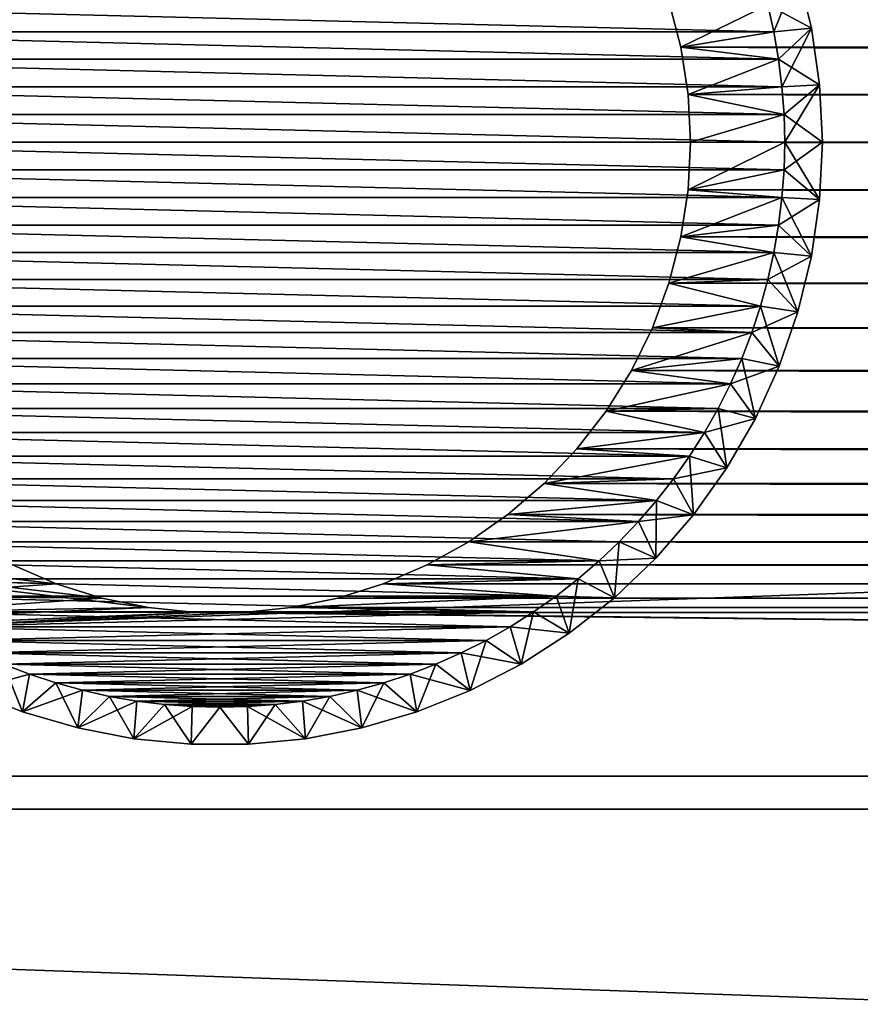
# Model space of a CAD drawing. Extents: x -320 to 320, y -695 to 695.
# Tile 17 of 169: x -170 to -148, y -479 to -453. Entities that reach past the tile are written whole.
import ezdxf

# ---------------------------------------------------------------- set-up
doc = ezdxf.new("R2010")
doc.units = 0
doc.header["$LTSCALE"] = 50.062222
for name, color, linetype in [('1', 7, 'CONTINUOUS'), ('105', 7, 'CONTINUOUS'), ('106', 7, 'CONTINUOUS'), ('107', 7, 'CONTINUOUS'), ('108', 7, 'CONTINUOUS'), ('113', 7, 'CONTINUOUS'), ('114', 7, 'CONTINUOUS'), ('129', 7, 'CONTINUOUS'), ('130', 7, 'CONTINUOUS'), ('131', 7, 'CONTINUOUS'), ('132', 7, 'CONTINUOUS'), ('2', 7, 'CONTINUOUS')]:
    doc.layers.add(name, color=color, linetype=linetype)

msp = doc.modelspace()

# ---------------------------------------------------------------- linework, layer by layer
at = {"layer": '1', "color": 7, "linetype": 'CONTINUOUS'}
for points in [[(153.073, -452.258), (152.756, -453.484), (-153.073, -452.258), (153.073, -452.258)], [(-153.073, -452.258), (152.756, -453.484), (-152.756, -453.484), (-153.073, -452.258)], [(-290.631, -473.702), (-293.162, -453.208), (-166.893, -468.356), (-290.631, -473.702)], [(-166.893, -468.356), (-293.162, -453.208), (-168.133, -468.101), (-166.893, -468.356)], [(-168.133, -468.101), (-293.162, -453.208), (-169.341, -467.722), (-168.133, -468.101)], [(-169.341, -467.722), (-293.162, -453.208), (-170.505, -467.223), (-169.341, -467.722)], [(152.756, -453.484), (152.564, -454.735), (-152.756, -453.484), (152.756, -453.484)], [(-152.756, -453.484), (152.564, -454.735), (-152.564, -454.735), (-152.756, -453.484)], [(152.564, -454.735), (152.5, -456), (-152.564, -454.735), (152.564, -454.735)], [(-152.564, -454.735), (152.5, -456), (-152.5, -456), (-152.564, -454.735)], [(-152.5, -456), (152.564, -457.265), (-152.564, -457.265), (-152.5, -456)], [(152.5, -456), (152.564, -457.265), (-152.5, -456), (152.5, -456)], [(-152.564, -457.265), (152.756, -458.516), (-152.756, -458.516), (-152.564, -457.265)], [(152.564, -457.265), (152.756, -458.516), (-152.564, -457.265), (152.564, -457.265)], [(-152.756, -458.516), (153.073, -459.742), (-153.073, -459.742), (-152.756, -458.516)], [(152.756, -458.516), (153.073, -459.742), (-152.756, -458.516), (152.756, -458.516)], [(-153.073, -459.742), (153.513, -460.929), (-153.513, -460.929), (-153.073, -459.742)], [(153.073, -459.742), (153.513, -460.929), (-153.073, -459.742), (153.073, -459.742)], [(-153.513, -460.929), (154.071, -462.066), (-154.071, -462.066), (-153.513, -460.929)], [(153.513, -460.929), (154.071, -462.066), (-153.513, -460.929), (153.513, -460.929)], [(-154.071, -462.066), (154.74, -463.141), (-154.74, -463.141), (-154.071, -462.066)], [(154.071, -462.066), (154.74, -463.141), (-154.071, -462.066), (154.071, -462.066)], [(-154.74, -463.141), (155.516, -464.142), (-155.515, -464.142), (-154.74, -463.141)], [(154.74, -463.141), (155.516, -464.142), (-154.74, -463.141), (154.74, -463.141)], [(-155.515, -464.142), (156.388, -465.06), (-156.388, -465.06), (-155.515, -464.142)], [(155.516, -464.142), (156.388, -465.06), (-155.515, -464.142), (155.516, -464.142)], [(-156.388, -465.06), (157.349, -465.885), (-157.349, -465.885), (-156.388, -465.06)], [(156.388, -465.06), (157.349, -465.885), (-156.388, -465.06), (156.388, -465.06)], [(-157.349, -465.885), (158.388, -466.608), (-158.388, -466.608), (-157.349, -465.885)], [(157.349, -465.885), (158.388, -466.608), (-157.349, -465.885), (157.349, -465.885)], [(-158.388, -466.608), (159.495, -467.223), (-159.495, -467.223), (-158.388, -466.608)], [(158.388, -466.608), (159.495, -467.223), (-158.388, -466.608), (158.388, -466.608)], [(-159.495, -467.223), (160.659, -467.722), (-160.659, -467.722), (-159.495, -467.223)], [(159.495, -467.223), (160.659, -467.722), (-159.495, -467.223), (159.495, -467.223)], [(-160.659, -467.722), (161.867, -468.101), (-161.867, -468.101), (-160.659, -467.722)], [(160.659, -467.722), (161.867, -468.101), (-160.659, -467.722), (160.659, -467.722)], [(-161.867, -468.101), (163.107, -468.356), (-163.107, -468.356), (-161.867, -468.101)], [(161.867, -468.101), (163.107, -468.356), (-161.867, -468.101), (161.867, -468.101)], [(-165.633, -468.484), (-290.631, -473.702), (-166.893, -468.356), (-165.633, -468.484)], [(290.631, -473.702), (-290.631, -473.702), (-165.633, -468.484), (290.631, -473.702)], [(-164.367, -468.484), (290.631, -473.702), (-165.633, -468.484), (-164.367, -468.484)], [(-163.107, -468.356), (164.367, -468.484), (-164.367, -468.484), (-163.107, -468.356)], [(164.367, -468.484), (290.631, -473.702), (-164.367, -468.484), (164.367, -468.484)], [(163.107, -468.356), (164.367, -468.484), (-163.107, -468.356), (163.107, -468.356)], [(-287.989, -494.182), (-290.631, -473.702), (287.989, -494.182), (-287.989, -494.182)], [(287.989, -494.182), (-290.631, -473.702), (290.631, -473.702), (287.989, -494.182)]]:
    msp.add_3dface(points, dxfattribs=at)
at = {"layer": '105', "color": 7, "linetype": 'CONTINUOUS'}
for points in [[(-153.073, -452.258), (-152.756, -453.484), (-153.073, -452.258, -9), (-153.073, -452.258)], [(-153.073, -452.258, -9), (-152.756, -453.484), (-152.756, -453.484, -9), (-153.073, -452.258, -9)], [(-152.756, -453.484), (-152.564, -454.735), (-152.756, -453.484, -9), (-152.756, -453.484)], [(-152.756, -453.484, -9), (-152.564, -454.735), (-152.564, -454.735, -9), (-152.756, -453.484, -9)], [(-152.564, -454.735), (-152.5, -456), (-152.564, -454.735, -9), (-152.564, -454.735)], [(-152.564, -454.735, -9), (-152.5, -456), (-152.5, -456, -9), (-152.564, -454.735, -9)]]:
    msp.add_3dface(points, dxfattribs=at)
at = {"layer": '106', "color": 7, "linetype": 'CONTINUOUS'}
for points in [[(-152.5, -456), (-152.564, -457.265), (-152.5, -456, -9), (-152.5, -456)], [(-152.5, -456, -9), (-152.564, -457.265), (-152.564, -457.265, -9), (-152.5, -456, -9)], [(-152.564, -457.265), (-152.756, -458.516), (-152.564, -457.265, -9), (-152.564, -457.265)], [(-152.564, -457.265, -9), (-152.756, -458.516), (-152.756, -458.516, -9), (-152.564, -457.265, -9)], [(-152.756, -458.516), (-153.073, -459.742), (-152.756, -458.516, -9), (-152.756, -458.516)], [(-152.756, -458.516, -9), (-153.073, -459.742), (-153.073, -459.742, -9), (-152.756, -458.516, -9)], [(-153.073, -459.742), (-153.513, -460.929), (-153.073, -459.742, -9), (-153.073, -459.742)], [(-153.073, -459.742, -9), (-153.513, -460.929), (-153.513, -460.929, -9), (-153.073, -459.742, -9)], [(-153.513, -460.929), (-154.071, -462.066), (-153.513, -460.929, -9), (-153.513, -460.929)], [(-153.513, -460.929, -9), (-154.071, -462.066), (-154.071, -462.066, -9), (-153.513, -460.929, -9)], [(-154.071, -462.066), (-154.74, -463.141), (-154.071, -462.066, -9), (-154.071, -462.066)], [(-154.071, -462.066, -9), (-154.74, -463.141), (-154.74, -463.141, -9), (-154.071, -462.066, -9)], [(-154.74, -463.141), (-155.515, -464.142), (-154.74, -463.141, -9), (-154.74, -463.141)], [(-154.74, -463.141, -9), (-155.515, -464.142), (-155.515, -464.142, -9), (-154.74, -463.141, -9)], [(-155.515, -464.142), (-156.388, -465.06), (-155.515, -464.142, -9), (-155.515, -464.142)], [(-155.515, -464.142, -9), (-156.388, -465.06), (-156.388, -465.06, -9), (-155.515, -464.142, -9)], [(-156.388, -465.06), (-157.349, -465.885), (-156.388, -465.06, -9), (-156.388, -465.06)], [(-156.388, -465.06, -9), (-157.349, -465.885), (-157.349, -465.885, -9), (-156.388, -465.06, -9)], [(-157.349, -465.885), (-158.388, -466.608), (-157.349, -465.885, -9), (-157.349, -465.885)], [(-157.349, -465.885, -9), (-158.388, -466.608), (-158.388, -466.608, -9), (-157.349, -465.885, -9)], [(-158.388, -466.608), (-159.495, -467.223), (-158.388, -466.608, -9), (-158.388, -466.608)], [(-158.388, -466.608, -9), (-159.495, -467.223), (-159.495, -467.223, -9), (-158.388, -466.608, -9)], [(-169.341, -467.722), (-170.505, -467.223), (-169.341, -467.722, -9), (-169.341, -467.722)], [(-169.341, -467.722, -9), (-170.505, -467.223), (-170.505, -467.223, -9), (-169.341, -467.722, -9)], [(-159.495, -467.223), (-160.659, -467.722), (-159.495, -467.223, -9), (-159.495, -467.223)], [(-159.495, -467.223, -9), (-160.659, -467.722), (-160.659, -467.722, -9), (-159.495, -467.223, -9)], [(-168.133, -468.101), (-169.341, -467.722), (-168.133, -468.101, -9), (-168.133, -468.101)], [(-168.133, -468.101, -9), (-169.341, -467.722), (-169.341, -467.722, -9), (-168.133, -468.101, -9)], [(-160.659, -467.722), (-161.867, -468.101), (-160.659, -467.722, -9), (-160.659, -467.722)], [(-160.659, -467.722, -9), (-161.867, -468.101), (-161.867, -468.101, -9), (-160.659, -467.722, -9)], [(-166.893, -468.356), (-168.133, -468.101), (-166.893, -468.356, -9), (-166.893, -468.356)], [(-166.893, -468.356, -9), (-168.133, -468.101), (-168.133, -468.101, -9), (-166.893, -468.356, -9)], [(-161.867, -468.101), (-163.107, -468.356), (-161.867, -468.101, -9), (-161.867, -468.101)], [(-161.867, -468.101, -9), (-163.107, -468.356), (-163.107, -468.356, -9), (-161.867, -468.101, -9)], [(-165.633, -468.484), (-166.893, -468.356), (-165.633, -468.484, -9), (-165.633, -468.484)], [(-165.633, -468.484, -9), (-166.893, -468.356), (-166.893, -468.356, -9), (-165.633, -468.484, -9)], [(-164.367, -468.484), (-165.633, -468.484), (-164.367, -468.484, -9), (-164.367, -468.484)], [(-164.367, -468.484, -9), (-165.633, -468.484), (-165.633, -468.484, -9), (-164.367, -468.484, -9)], [(-163.107, -468.356), (-164.367, -468.484), (-163.107, -468.356, -9), (-163.107, -468.356)], [(-163.107, -468.356, -9), (-164.367, -468.484), (-164.367, -468.484, -9), (-163.107, -468.356, -9)]]:
    msp.add_3dface(points, dxfattribs=at)
at = {"layer": '107', "color": 7, "linetype": 'CONTINUOUS'}
for points in [[(-153.073, -452.258, -9), (-152.756, -453.484, -9), (-150.45, -452.355, -9), (-153.073, -452.258, -9)], [(-150.45, -452.355, -9), (-152.756, -453.484, -9), (-150.288, -453.074, -9), (-150.45, -452.355, -9)], [(-150.288, -453.074, -9), (-152.756, -453.484, -9), (-150.162, -453.799, -9), (-150.288, -453.074, -9)], [(-152.756, -453.484, -9), (-152.564, -454.735, -9), (-150.162, -453.799, -9), (-152.756, -453.484, -9)], [(-150.162, -453.799, -9), (-152.564, -454.735, -9), (-150.072, -454.53, -9), (-150.162, -453.799, -9)], [(-150.072, -454.53, -9), (-152.564, -454.735, -9), (-150.018, -455.264, -9), (-150.072, -454.53, -9)], [(-152.564, -454.735, -9), (-152.5, -456, -9), (-150.018, -455.264, -9), (-152.564, -454.735, -9)], [(-150.018, -455.264, -9), (-152.5, -456, -9), (-150, -456, -9), (-150.018, -455.264, -9)], [(-152.5, -456, -9), (-152.564, -457.265, -9), (-150, -456, -9), (-152.5, -456, -9)], [(-150, -456, -9), (-152.564, -457.265, -9), (-150.018, -456.736, -9), (-150, -456, -9)], [(-150.018, -456.736, -9), (-152.564, -457.265, -9), (-150.072, -457.47, -9), (-150.018, -456.736, -9)], [(-152.564, -457.265, -9), (-152.756, -458.516, -9), (-150.072, -457.47, -9), (-152.564, -457.265, -9)], [(-150.072, -457.47, -9), (-152.756, -458.516, -9), (-150.162, -458.201, -9), (-150.072, -457.47, -9)], [(-150.162, -458.201, -9), (-152.756, -458.516, -9), (-150.288, -458.926, -9), (-150.162, -458.201, -9)], [(-152.756, -458.516, -9), (-153.073, -459.742, -9), (-150.288, -458.926, -9), (-152.756, -458.516, -9)], [(-150.288, -458.926, -9), (-153.073, -459.742, -9), (-150.45, -459.645, -9), (-150.288, -458.926, -9)], [(-150.45, -459.645, -9), (-153.073, -459.742, -9), (-150.646, -460.354, -9), (-150.45, -459.645, -9)], [(-153.073, -459.742, -9), (-153.513, -460.929, -9), (-150.646, -460.354, -9), (-153.073, -459.742, -9)], [(-150.646, -460.354, -9), (-153.513, -460.929, -9), (-150.877, -461.053, -9), (-150.646, -460.354, -9)], [(-153.513, -460.929, -9), (-154.071, -462.066, -9), (-150.877, -461.053, -9), (-153.513, -460.929, -9)], [(-150.877, -461.053, -9), (-154.071, -462.066, -9), (-151.142, -461.74, -9), (-150.877, -461.053, -9)], [(-151.142, -461.74, -9), (-154.071, -462.066, -9), (-151.44, -462.413, -9), (-151.142, -461.74, -9)], [(-154.071, -462.066, -9), (-154.74, -463.141, -9), (-151.44, -462.413, -9), (-154.071, -462.066, -9)], [(-151.44, -462.413, -9), (-154.74, -463.141, -9), (-151.771, -463.071, -9), (-151.44, -462.413, -9)], [(-151.771, -463.071, -9), (-154.74, -463.141, -9), (-152.134, -463.712, -9), (-151.771, -463.071, -9)], [(-154.74, -463.141, -9), (-155.515, -464.142, -9), (-152.134, -463.712, -9), (-154.74, -463.141, -9)], [(-152.134, -463.712, -9), (-155.515, -464.142, -9), (-152.528, -464.334, -9), (-152.134, -463.712, -9)], [(-155.515, -464.142, -9), (-156.388, -465.06, -9), (-152.528, -464.334, -9), (-155.515, -464.142, -9)], [(-152.528, -464.334, -9), (-156.388, -465.06, -9), (-152.952, -464.935, -9), (-152.528, -464.334, -9)], [(-156.388, -465.06, -9), (-157.349, -465.885, -9), (-153.405, -465.516, -9), (-156.388, -465.06, -9)], [(-152.952, -464.935, -9), (-156.388, -465.06, -9), (-153.405, -465.516, -9), (-152.952, -464.935, -9)], [(-153.405, -465.516, -9), (-157.349, -465.885, -9), (-153.886, -466.073, -9), (-153.405, -465.516, -9)], [(-157.349, -465.885, -9), (-158.388, -466.608, -9), (-153.886, -466.073, -9), (-157.349, -465.885, -9)], [(-153.886, -466.073, -9), (-158.388, -466.608, -9), (-154.393, -466.607, -9), (-153.886, -466.073, -9)], [(-158.388, -466.608, -9), (-159.495, -467.223, -9), (-154.927, -467.114, -9), (-158.388, -466.608, -9)], [(-154.393, -466.607, -9), (-158.388, -466.608, -9), (-154.927, -467.114, -9), (-154.393, -466.607, -9)], [(-169.341, -467.722, -9), (-170.505, -467.223, -9), (-174.516, -467.595, -9), (-169.341, -467.722, -9)], [(-159.495, -467.223, -9), (-160.659, -467.722, -9), (-155.484, -467.595, -9), (-159.495, -467.223, -9)], [(-154.927, -467.114, -9), (-159.495, -467.223, -9), (-155.484, -467.595, -9), (-154.927, -467.114, -9)], [(-173.935, -468.048, -9), (-169.341, -467.722, -9), (-174.516, -467.595, -9), (-173.935, -468.048, -9)], [(-168.133, -468.101, -9), (-169.341, -467.722, -9), (-173.935, -468.048, -9), (-168.133, -468.101, -9)], [(-160.659, -467.722, -9), (-161.867, -468.101, -9), (-156.065, -468.048, -9), (-160.659, -467.722, -9)], [(-155.484, -467.595, -9), (-160.659, -467.722, -9), (-156.065, -468.048, -9), (-155.484, -467.595, -9)], [(-173.334, -468.472, -9), (-168.133, -468.101, -9), (-173.935, -468.048, -9), (-173.334, -468.472, -9)], [(-161.867, -468.101, -9), (-163.107, -468.356, -9), (-156.065, -468.048, -9), (-161.867, -468.101, -9)], [(-156.065, -468.048, -9), (-163.107, -468.356, -9), (-156.666, -468.472, -9), (-156.065, -468.048, -9)], [(-166.893, -468.356, -9), (-168.133, -468.101, -9), (-173.334, -468.472, -9), (-166.893, -468.356, -9)], [(-165.633, -468.484, -9), (-166.893, -468.356, -9), (-173.334, -468.472, -9), (-165.633, -468.484, -9)], [(-172.712, -468.866, -9), (-165.633, -468.484, -9), (-173.334, -468.472, -9), (-172.712, -468.866, -9)], [(-156.666, -468.472, -9), (-164.367, -468.484, -9), (-172.712, -468.866, -9), (-156.666, -468.472, -9)], [(-157.288, -468.866, -9), (-156.666, -468.472, -9), (-172.712, -468.866, -9), (-157.288, -468.866, -9)], [(-164.367, -468.484, -9), (-165.633, -468.484, -9), (-172.712, -468.866, -9), (-164.367, -468.484, -9)], [(-163.107, -468.356, -9), (-164.367, -468.484, -9), (-156.666, -468.472, -9), (-163.107, -468.356, -9)], [(-172.071, -469.229, -9), (-157.288, -468.866, -9), (-172.712, -468.866, -9), (-172.071, -469.229, -9)], [(-157.929, -469.229, -9), (-157.288, -468.866, -9), (-172.071, -469.229, -9), (-157.929, -469.229, -9)], [(-171.413, -469.56, -9), (-157.929, -469.229, -9), (-172.071, -469.229, -9), (-171.413, -469.56, -9)], [(-158.587, -469.56, -9), (-157.929, -469.229, -9), (-171.413, -469.56, -9), (-158.587, -469.56, -9)], [(-170.74, -469.858, -9), (-158.587, -469.56, -9), (-171.413, -469.56, -9), (-170.74, -469.858, -9)], [(-159.26, -469.858, -9), (-158.587, -469.56, -9), (-170.74, -469.858, -9), (-159.26, -469.858, -9)], [(-170.053, -470.123, -9), (-159.26, -469.858, -9), (-170.74, -469.858, -9), (-170.053, -470.123, -9)], [(-159.947, -470.123, -9), (-159.26, -469.858, -9), (-170.053, -470.123, -9), (-159.947, -470.123, -9)], [(-169.354, -470.354, -9), (-159.947, -470.123, -9), (-170.053, -470.123, -9), (-169.354, -470.354, -9)], [(-160.646, -470.354, -9), (-159.947, -470.123, -9), (-169.354, -470.354, -9), (-160.646, -470.354, -9)], [(-168.645, -470.55, -9), (-160.646, -470.354, -9), (-169.354, -470.354, -9), (-168.645, -470.55, -9)], [(-161.355, -470.55, -9), (-160.646, -470.354, -9), (-168.645, -470.55, -9), (-161.355, -470.55, -9)], [(-167.926, -470.712, -9), (-161.355, -470.55, -9), (-168.645, -470.55, -9), (-167.926, -470.712, -9)], [(-162.074, -470.712, -9), (-161.355, -470.55, -9), (-167.926, -470.712, -9), (-162.074, -470.712, -9)], [(-167.201, -470.838, -9), (-162.074, -470.712, -9), (-167.926, -470.712, -9), (-167.201, -470.838, -9)], [(-162.799, -470.838, -9), (-162.074, -470.712, -9), (-167.201, -470.838, -9), (-162.799, -470.838, -9)], [(-166.47, -470.928, -9), (-162.799, -470.838, -9), (-167.201, -470.838, -9), (-166.47, -470.928, -9)], [(-163.53, -470.928, -9), (-162.799, -470.838, -9), (-166.47, -470.928, -9), (-163.53, -470.928, -9)], [(-165.736, -470.982, -9), (-163.53, -470.928, -9), (-166.47, -470.928, -9), (-165.736, -470.982, -9)], [(-164.264, -470.982, -9), (-163.53, -470.928, -9), (-165.736, -470.982, -9), (-164.264, -470.982, -9)], [(-165, -471, -9), (-164.264, -470.982, -9), (-165.736, -470.982, -9), (-165, -471, -9)]]:
    msp.add_3dface(points, dxfattribs=at)
at = {"layer": '108', "color": 7, "linetype": 'CONTINUOUS'}
for points in [[(-179.55, -452.355, -59), (-150.288, -453.074, -59), (-179.712, -453.074, -59), (-179.55, -452.355, -59)], [(-150.45, -452.355, -59), (-150.288, -453.074, -59), (-179.55, -452.355, -59), (-150.45, -452.355, -59)], [(-179.712, -453.074, -59), (-150.162, -453.799, -59), (-179.838, -453.799, -59), (-179.712, -453.074, -59)], [(-150.288, -453.074, -59), (-150.162, -453.799, -59), (-179.712, -453.074, -59), (-150.288, -453.074, -59)], [(-179.838, -453.799, -59), (-150.072, -454.53, -59), (-179.928, -454.53, -59), (-179.838, -453.799, -59)], [(-150.162, -453.799, -59), (-150.072, -454.53, -59), (-179.838, -453.799, -59), (-150.162, -453.799, -59)], [(-179.928, -454.53, -59), (-150.018, -455.264, -59), (-179.982, -455.264, -59), (-179.928, -454.53, -59)], [(-150.072, -454.53, -59), (-150.018, -455.264, -59), (-179.928, -454.53, -59), (-150.072, -454.53, -59)], [(-179.982, -455.264, -59), (-150, -456, -59), (-180, -456, -59), (-179.982, -455.264, -59)], [(-150.018, -455.264, -59), (-150, -456, -59), (-179.982, -455.264, -59), (-150.018, -455.264, -59)], [(-180, -456, -59), (-150, -456, -59), (-150.018, -456.736, -59), (-180, -456, -59)], [(-179.982, -456.736, -59), (-180, -456, -59), (-150.018, -456.736, -59), (-179.982, -456.736, -59)], [(-179.928, -457.47, -59), (-179.982, -456.736, -59), (-150.072, -457.47, -59), (-179.928, -457.47, -59)], [(-150.072, -457.47, -59), (-179.982, -456.736, -59), (-150.018, -456.736, -59), (-150.072, -457.47, -59)], [(-179.838, -458.201, -59), (-179.928, -457.47, -59), (-150.162, -458.201, -59), (-179.838, -458.201, -59)], [(-150.162, -458.201, -59), (-179.928, -457.47, -59), (-150.072, -457.47, -59), (-150.162, -458.201, -59)], [(-179.712, -458.926, -59), (-179.838, -458.201, -59), (-150.288, -458.926, -59), (-179.712, -458.926, -59)], [(-150.288, -458.926, -59), (-179.838, -458.201, -59), (-150.162, -458.201, -59), (-150.288, -458.926, -59)], [(-179.55, -459.645, -59), (-179.712, -458.926, -59), (-150.45, -459.645, -59), (-179.55, -459.645, -59)], [(-150.45, -459.645, -59), (-179.712, -458.926, -59), (-150.288, -458.926, -59), (-150.45, -459.645, -59)], [(-179.354, -460.354, -59), (-179.55, -459.645, -59), (-150.646, -460.354, -59), (-179.354, -460.354, -59)], [(-150.646, -460.354, -59), (-179.55, -459.645, -59), (-150.45, -459.645, -59), (-150.646, -460.354, -59)], [(-179.123, -461.053, -59), (-179.354, -460.354, -59), (-150.877, -461.053, -59), (-179.123, -461.053, -59)], [(-150.877, -461.053, -59), (-179.354, -460.354, -59), (-150.646, -460.354, -59), (-150.877, -461.053, -59)], [(-178.858, -461.74, -59), (-179.123, -461.053, -59), (-151.142, -461.74, -59), (-178.858, -461.74, -59)], [(-151.142, -461.74, -59), (-179.123, -461.053, -59), (-150.877, -461.053, -59), (-151.142, -461.74, -59)], [(-178.56, -462.413, -59), (-178.858, -461.74, -59), (-151.44, -462.413, -59), (-178.56, -462.413, -59)], [(-151.44, -462.413, -59), (-178.858, -461.74, -59), (-151.142, -461.74, -59), (-151.44, -462.413, -59)], [(-178.229, -463.071, -59), (-178.56, -462.413, -59), (-151.771, -463.071, -59), (-178.229, -463.071, -59)], [(-151.771, -463.071, -59), (-178.56, -462.413, -59), (-151.44, -462.413, -59), (-151.771, -463.071, -59)], [(-177.866, -463.712, -59), (-178.229, -463.071, -59), (-152.134, -463.712, -59), (-177.866, -463.712, -59)], [(-152.134, -463.712, -59), (-178.229, -463.071, -59), (-151.771, -463.071, -59), (-152.134, -463.712, -59)], [(-177.472, -464.334, -59), (-177.866, -463.712, -59), (-152.528, -464.334, -59), (-177.472, -464.334, -59)], [(-152.528, -464.334, -59), (-177.866, -463.712, -59), (-152.134, -463.712, -59), (-152.528, -464.334, -59)], [(-177.048, -464.935, -59), (-177.472, -464.334, -59), (-152.952, -464.935, -59), (-177.048, -464.935, -59)], [(-152.952, -464.935, -59), (-177.472, -464.334, -59), (-152.528, -464.334, -59), (-152.952, -464.935, -59)], [(-176.595, -465.516, -59), (-177.048, -464.935, -59), (-153.405, -465.516, -59), (-176.595, -465.516, -59)], [(-153.405, -465.516, -59), (-177.048, -464.935, -59), (-152.952, -464.935, -59), (-153.405, -465.516, -59)], [(-176.114, -466.073, -59), (-176.595, -465.516, -59), (-153.886, -466.073, -59), (-176.114, -466.073, -59)], [(-153.886, -466.073, -59), (-176.595, -465.516, -59), (-153.405, -465.516, -59), (-153.886, -466.073, -59)], [(-175.607, -466.607, -59), (-176.114, -466.073, -59), (-154.393, -466.607, -59), (-175.607, -466.607, -59)], [(-154.393, -466.607, -59), (-176.114, -466.073, -59), (-153.886, -466.073, -59), (-154.393, -466.607, -59)], [(-175.073, -467.114, -59), (-175.607, -466.607, -59), (-154.927, -467.114, -59), (-175.073, -467.114, -59)], [(-154.927, -467.114, -59), (-175.607, -466.607, -59), (-154.393, -466.607, -59), (-154.927, -467.114, -59)], [(-174.516, -467.595, -59), (-175.073, -467.114, -59), (-155.484, -467.595, -59), (-174.516, -467.595, -59)], [(-155.484, -467.595, -59), (-175.073, -467.114, -59), (-154.927, -467.114, -59), (-155.484, -467.595, -59)], [(-173.935, -468.048, -59), (-174.516, -467.595, -59), (-156.065, -468.048, -59), (-173.935, -468.048, -59)], [(-156.065, -468.048, -59), (-174.516, -467.595, -59), (-155.484, -467.595, -59), (-156.065, -468.048, -59)], [(-173.334, -468.472, -59), (-173.935, -468.048, -59), (-156.666, -468.472, -59), (-173.334, -468.472, -59)], [(-156.666, -468.472, -59), (-173.935, -468.048, -59), (-156.065, -468.048, -59), (-156.666, -468.472, -59)], [(-172.712, -468.866, -59), (-173.334, -468.472, -59), (-157.288, -468.866, -59), (-172.712, -468.866, -59)], [(-157.288, -468.866, -59), (-173.334, -468.472, -59), (-156.666, -468.472, -59), (-157.288, -468.866, -59)], [(-172.071, -469.229, -59), (-172.712, -468.866, -59), (-157.929, -469.229, -59), (-172.071, -469.229, -59)], [(-157.929, -469.229, -59), (-172.712, -468.866, -59), (-157.288, -468.866, -59), (-157.929, -469.229, -59)], [(-171.413, -469.56, -59), (-172.071, -469.229, -59), (-158.587, -469.56, -59), (-171.413, -469.56, -59)], [(-158.587, -469.56, -59), (-172.071, -469.229, -59), (-157.929, -469.229, -59), (-158.587, -469.56, -59)], [(-170.74, -469.858, -59), (-171.413, -469.56, -59), (-159.26, -469.858, -59), (-170.74, -469.858, -59)], [(-159.26, -469.858, -59), (-171.413, -469.56, -59), (-158.587, -469.56, -59), (-159.26, -469.858, -59)], [(-170.053, -470.123, -59), (-170.74, -469.858, -59), (-159.947, -470.123, -59), (-170.053, -470.123, -59)], [(-159.947, -470.123, -59), (-170.74, -469.858, -59), (-159.26, -469.858, -59), (-159.947, -470.123, -59)], [(-169.354, -470.354, -59), (-170.053, -470.123, -59), (-160.646, -470.354, -59), (-169.354, -470.354, -59)], [(-160.646, -470.354, -59), (-170.053, -470.123, -59), (-159.947, -470.123, -59), (-160.646, -470.354, -59)], [(-168.645, -470.55, -59), (-169.354, -470.354, -59), (-161.355, -470.55, -59), (-168.645, -470.55, -59)], [(-161.355, -470.55, -59), (-169.354, -470.354, -59), (-160.646, -470.354, -59), (-161.355, -470.55, -59)], [(-167.926, -470.712, -59), (-168.645, -470.55, -59), (-162.074, -470.712, -59), (-167.926, -470.712, -59)], [(-162.074, -470.712, -59), (-168.645, -470.55, -59), (-161.355, -470.55, -59), (-162.074, -470.712, -59)], [(-167.201, -470.838, -59), (-167.926, -470.712, -59), (-162.799, -470.838, -59), (-167.201, -470.838, -59)], [(-162.799, -470.838, -59), (-167.926, -470.712, -59), (-162.074, -470.712, -59), (-162.799, -470.838, -59)], [(-166.47, -470.928, -59), (-167.201, -470.838, -59), (-163.53, -470.928, -59), (-166.47, -470.928, -59)], [(-163.53, -470.928, -59), (-167.201, -470.838, -59), (-162.799, -470.838, -59), (-163.53, -470.928, -59)], [(-165.736, -470.982, -59), (-166.47, -470.928, -59), (-164.264, -470.982, -59), (-165.736, -470.982, -59)], [(-164.264, -470.982, -59), (-166.47, -470.928, -59), (-163.53, -470.928, -59), (-164.264, -470.982, -59)], [(-165, -471, -59), (-165.736, -470.982, -59), (-164.264, -470.982, -59), (-165, -471, -59)]]:
    msp.add_3dface(points, dxfattribs=at)
at = {"layer": '113', "color": 7, "linetype": 'CONTINUOUS'}
for points in [[(-149.648, -451.492, -10), (-149.289, -452.972, -10), (-149.648, -451.492, -58), (-149.648, -451.492, -10)], [(-149.648, -451.492, -58), (-149.289, -452.972, -10), (-149.289, -452.972, -58), (-149.648, -451.492, -58)], [(-149.289, -452.972, -10), (-149.072, -454.479, -10), (-149.289, -452.972, -58), (-149.289, -452.972, -10)], [(-149.289, -452.972, -58), (-149.072, -454.479, -10), (-149.072, -454.479, -58), (-149.289, -452.972, -58)], [(-149.072, -454.479, -10), (-149, -456, -10), (-149.072, -454.479, -58), (-149.072, -454.479, -10)], [(-149.072, -454.479, -58), (-149, -456, -10), (-149, -456, -58), (-149.072, -454.479, -58)]]:
    msp.add_3dface(points, dxfattribs=at)
at = {"layer": '114', "color": 7, "linetype": 'CONTINUOUS'}
for points in [[(-149, -456, -58), (-149, -456, -10), (-149.072, -457.521, -10), (-149, -456, -58)], [(-149, -456, -58), (-149.072, -457.521, -10), (-149.072, -457.521, -58), (-149, -456, -58)], [(-149.072, -457.521, -10), (-149.289, -459.028, -10), (-149.072, -457.521, -58), (-149.072, -457.521, -10)], [(-149.072, -457.521, -58), (-149.289, -459.028, -10), (-149.289, -459.028, -58), (-149.072, -457.521, -58)], [(-149.289, -459.028, -10), (-149.648, -460.508, -10), (-149.289, -459.028, -58), (-149.289, -459.028, -10)], [(-149.289, -459.028, -58), (-149.648, -460.508, -10), (-149.648, -460.508, -58), (-149.289, -459.028, -58)], [(-149.648, -460.508, -10), (-150.146, -461.947, -10), (-149.648, -460.508, -58), (-149.648, -460.508, -10)], [(-149.648, -460.508, -58), (-150.146, -461.947, -10), (-150.146, -461.947, -58), (-149.648, -460.508, -58)], [(-150.146, -461.947, -10), (-150.779, -463.332, -10), (-150.146, -461.947, -58), (-150.146, -461.947, -10)], [(-150.146, -461.947, -58), (-150.779, -463.332, -10), (-150.779, -463.332, -58), (-150.146, -461.947, -58)], [(-150.779, -463.332, -10), (-151.54, -464.65, -10), (-150.779, -463.332, -58), (-150.779, -463.332, -10)], [(-150.779, -463.332, -58), (-151.54, -464.65, -10), (-151.54, -464.65, -58), (-150.779, -463.332, -58)], [(-151.54, -464.65, -10), (-152.423, -465.891, -10), (-151.54, -464.65, -58), (-151.54, -464.65, -10)], [(-151.54, -464.65, -58), (-152.423, -465.891, -10), (-152.423, -465.891, -58), (-151.54, -464.65, -58)], [(-152.423, -465.891, -10), (-153.42, -467.041, -10), (-152.423, -465.891, -58), (-152.423, -465.891, -10)], [(-152.423, -465.891, -58), (-153.42, -467.041, -10), (-153.42, -467.041, -58), (-152.423, -465.891, -58)], [(-153.42, -467.041, -10), (-154.522, -468.092, -10), (-153.42, -467.041, -58), (-153.42, -467.041, -10)], [(-153.42, -467.041, -58), (-154.522, -468.092, -10), (-154.522, -468.092, -58), (-153.42, -467.041, -58)], [(-154.522, -468.092, -10), (-155.719, -469.033, -10), (-154.522, -468.092, -58), (-154.522, -468.092, -10)], [(-154.522, -468.092, -58), (-155.719, -469.033, -10), (-155.719, -469.033, -58), (-154.522, -468.092, -58)], [(-155.719, -469.033, -10), (-157, -469.856, -10), (-155.719, -469.033, -58), (-155.719, -469.033, -10)], [(-155.719, -469.033, -58), (-157, -469.856, -10), (-157, -469.856, -58), (-155.719, -469.033, -58)], [(-157, -469.856, -10), (-158.353, -470.554, -10), (-157, -469.856, -58), (-157, -469.856, -10)], [(-157, -469.856, -58), (-158.353, -470.554, -10), (-158.353, -470.554, -58), (-157, -469.856, -58)], [(-170.233, -471.12, -10), (-171.647, -470.554, -10), (-170.233, -471.12, -58), (-170.233, -471.12, -10)], [(-170.233, -471.12, -58), (-171.647, -470.554, -10), (-171.647, -470.554, -58), (-170.233, -471.12, -58)], [(-158.353, -470.554, -10), (-159.767, -471.12, -10), (-158.353, -470.554, -58), (-158.353, -470.554, -10)], [(-158.353, -470.554, -58), (-159.767, -471.12, -10), (-159.767, -471.12, -58), (-158.353, -470.554, -58)], [(-168.772, -471.549, -10), (-170.233, -471.12, -10), (-168.772, -471.549, -58), (-168.772, -471.549, -10)], [(-168.772, -471.549, -58), (-170.233, -471.12, -10), (-170.233, -471.12, -58), (-168.772, -471.549, -58)], [(-159.767, -471.12, -10), (-161.228, -471.549, -10), (-159.767, -471.12, -58), (-159.767, -471.12, -10)], [(-159.767, -471.12, -58), (-161.228, -471.549, -10), (-161.228, -471.549, -58), (-159.767, -471.12, -58)], [(-167.277, -471.837, -10), (-168.772, -471.549, -10), (-167.277, -471.837, -58), (-167.277, -471.837, -10)], [(-167.277, -471.837, -58), (-168.772, -471.549, -10), (-168.772, -471.549, -58), (-167.277, -471.837, -58)], [(-161.228, -471.549, -10), (-162.723, -471.837, -10), (-161.228, -471.549, -58), (-161.228, -471.549, -10)], [(-161.228, -471.549, -58), (-162.723, -471.837, -10), (-162.723, -471.837, -58), (-161.228, -471.549, -58)], [(-165.761, -471.982, -10), (-167.277, -471.837, -10), (-165.761, -471.982, -58), (-165.761, -471.982, -10)], [(-165.761, -471.982, -58), (-167.277, -471.837, -10), (-167.277, -471.837, -58), (-165.761, -471.982, -58)], [(-162.723, -471.837, -10), (-164.239, -471.982, -10), (-162.723, -471.837, -58), (-162.723, -471.837, -10)], [(-162.723, -471.837, -58), (-164.239, -471.982, -10), (-164.239, -471.982, -58), (-162.723, -471.837, -58)], [(-164.239, -471.982, -10), (-165.761, -471.982, -10), (-164.239, -471.982, -58), (-164.239, -471.982, -10)], [(-164.239, -471.982, -58), (-165.761, -471.982, -10), (-165.761, -471.982, -58), (-164.239, -471.982, -58)]]:
    msp.add_3dface(points, dxfattribs=at)
at = {"layer": '129', "color": 7, "linetype": 'CONTINUOUS'}
for points in [[(-150.45, -452.355, -9), (-150.288, -453.074, -9), (-149.648, -451.492, -10), (-150.45, -452.355, -9)], [(-150.288, -453.074, -9), (-149.289, -452.972, -10), (-149.648, -451.492, -10), (-150.288, -453.074, -9)], [(-150.288, -453.074, -9), (-150.162, -453.799, -9), (-149.289, -452.972, -10), (-150.288, -453.074, -9)], [(-150.162, -453.799, -9), (-150.072, -454.53, -9), (-149.289, -452.972, -10), (-150.162, -453.799, -9)], [(-150.072, -454.53, -9), (-149.072, -454.479, -10), (-149.289, -452.972, -10), (-150.072, -454.53, -9)], [(-150.072, -454.53, -9), (-150.018, -455.264, -9), (-149.072, -454.479, -10), (-150.072, -454.53, -9)], [(-150.018, -455.264, -9), (-150, -456, -9), (-149.072, -454.479, -10), (-150.018, -455.264, -9)], [(-150, -456, -9), (-149, -456, -10), (-149.072, -454.479, -10), (-150, -456, -9)]]:
    msp.add_3dface(points, dxfattribs=at)
at = {"layer": '130', "color": 7, "linetype": 'CONTINUOUS'}
for points in [[(-150, -456, -9), (-150.018, -456.736, -9), (-149, -456, -10), (-150, -456, -9)], [(-149, -456, -10), (-150.018, -456.736, -9), (-149.072, -457.521, -10), (-149, -456, -10)], [(-150.018, -456.736, -9), (-150.072, -457.47, -9), (-149.072, -457.521, -10), (-150.018, -456.736, -9)], [(-150.072, -457.47, -9), (-150.162, -458.201, -9), (-149.072, -457.521, -10), (-150.072, -457.47, -9)], [(-150.162, -458.201, -9), (-149.289, -459.028, -10), (-149.072, -457.521, -10), (-150.162, -458.201, -9)], [(-150.162, -458.201, -9), (-150.288, -458.926, -9), (-149.289, -459.028, -10), (-150.162, -458.201, -9)], [(-150.288, -458.926, -9), (-150.45, -459.645, -9), (-149.289, -459.028, -10), (-150.288, -458.926, -9)], [(-150.45, -459.645, -9), (-149.648, -460.508, -10), (-149.289, -459.028, -10), (-150.45, -459.645, -9)], [(-150.45, -459.645, -9), (-150.646, -460.354, -9), (-149.648, -460.508, -10), (-150.45, -459.645, -9)], [(-150.646, -460.354, -9), (-150.877, -461.053, -9), (-149.648, -460.508, -10), (-150.646, -460.354, -9)], [(-150.877, -461.053, -9), (-150.146, -461.947, -10), (-149.648, -460.508, -10), (-150.877, -461.053, -9)], [(-150.877, -461.053, -9), (-151.142, -461.74, -9), (-150.146, -461.947, -10), (-150.877, -461.053, -9)], [(-151.142, -461.74, -9), (-151.44, -462.413, -9), (-150.146, -461.947, -10), (-151.142, -461.74, -9)], [(-151.44, -462.413, -9), (-150.779, -463.332, -10), (-150.146, -461.947, -10), (-151.44, -462.413, -9)], [(-151.44, -462.413, -9), (-151.771, -463.071, -9), (-150.779, -463.332, -10), (-151.44, -462.413, -9)], [(-151.771, -463.071, -9), (-152.134, -463.712, -9), (-150.779, -463.332, -10), (-151.771, -463.071, -9)], [(-152.134, -463.712, -9), (-151.54, -464.65, -10), (-150.779, -463.332, -10), (-152.134, -463.712, -9)], [(-152.134, -463.712, -9), (-152.528, -464.334, -9), (-151.54, -464.65, -10), (-152.134, -463.712, -9)], [(-152.528, -464.334, -9), (-152.952, -464.935, -9), (-151.54, -464.65, -10), (-152.528, -464.334, -9)], [(-152.952, -464.935, -9), (-152.423, -465.891, -10), (-151.54, -464.65, -10), (-152.952, -464.935, -9)], [(-152.952, -464.935, -9), (-153.405, -465.516, -9), (-152.423, -465.891, -10), (-152.952, -464.935, -9)], [(-153.405, -465.516, -9), (-153.886, -466.073, -9), (-152.423, -465.891, -10), (-153.405, -465.516, -9)], [(-153.886, -466.073, -9), (-153.42, -467.041, -10), (-152.423, -465.891, -10), (-153.886, -466.073, -9)], [(-153.886, -466.073, -9), (-154.393, -466.607, -9), (-153.42, -467.041, -10), (-153.886, -466.073, -9)], [(-154.393, -466.607, -9), (-154.927, -467.114, -9), (-153.42, -467.041, -10), (-154.393, -466.607, -9)], [(-154.927, -467.114, -9), (-155.484, -467.595, -9), (-154.522, -468.092, -10), (-154.927, -467.114, -9)], [(-154.927, -467.114, -9), (-154.522, -468.092, -10), (-153.42, -467.041, -10), (-154.927, -467.114, -9)], [(-155.484, -467.595, -9), (-156.065, -468.048, -9), (-154.522, -468.092, -10), (-155.484, -467.595, -9)], [(-156.065, -468.048, -9), (-156.666, -468.472, -9), (-155.719, -469.033, -10), (-156.065, -468.048, -9)], [(-156.065, -468.048, -9), (-155.719, -469.033, -10), (-154.522, -468.092, -10), (-156.065, -468.048, -9)], [(-156.666, -468.472, -9), (-157.288, -468.866, -9), (-155.719, -469.033, -10), (-156.666, -468.472, -9)], [(-157.288, -468.866, -9), (-157.929, -469.229, -9), (-157, -469.856, -10), (-157.288, -468.866, -9)], [(-157.288, -468.866, -9), (-157, -469.856, -10), (-155.719, -469.033, -10), (-157.288, -468.866, -9)], [(-157.929, -469.229, -9), (-158.587, -469.56, -9), (-157, -469.856, -10), (-157.929, -469.229, -9)], [(-158.587, -469.56, -9), (-159.26, -469.858, -9), (-158.353, -470.554, -10), (-158.587, -469.56, -9)], [(-158.587, -469.56, -9), (-158.353, -470.554, -10), (-157, -469.856, -10), (-158.587, -469.56, -9)], [(-170.74, -469.858, -9), (-171.647, -470.554, -10), (-170.233, -471.12, -10), (-170.74, -469.858, -9)], [(-170.053, -470.123, -9), (-170.74, -469.858, -9), (-170.233, -471.12, -10), (-170.053, -470.123, -9)], [(-159.26, -469.858, -9), (-159.947, -470.123, -9), (-158.353, -470.554, -10), (-159.26, -469.858, -9)], [(-169.354, -470.354, -9), (-170.053, -470.123, -9), (-170.233, -471.12, -10), (-169.354, -470.354, -9)], [(-159.947, -470.123, -9), (-160.646, -470.354, -9), (-159.767, -471.12, -10), (-159.947, -470.123, -9)], [(-159.947, -470.123, -9), (-159.767, -471.12, -10), (-158.353, -470.554, -10), (-159.947, -470.123, -9)], [(-169.354, -470.354, -9), (-170.233, -471.12, -10), (-168.772, -471.549, -10), (-169.354, -470.354, -9)], [(-168.645, -470.55, -9), (-169.354, -470.354, -9), (-168.772, -471.549, -10), (-168.645, -470.55, -9)], [(-160.646, -470.354, -9), (-161.355, -470.55, -9), (-159.767, -471.12, -10), (-160.646, -470.354, -9)], [(-167.926, -470.712, -9), (-168.645, -470.55, -9), (-168.772, -471.549, -10), (-167.926, -470.712, -9)], [(-161.355, -470.55, -9), (-162.074, -470.712, -9), (-161.228, -471.549, -10), (-161.355, -470.55, -9)], [(-161.355, -470.55, -9), (-161.228, -471.549, -10), (-159.767, -471.12, -10), (-161.355, -470.55, -9)], [(-167.926, -470.712, -9), (-168.772, -471.549, -10), (-167.277, -471.837, -10), (-167.926, -470.712, -9)], [(-167.201, -470.838, -9), (-167.926, -470.712, -9), (-167.277, -471.837, -10), (-167.201, -470.838, -9)], [(-166.47, -470.928, -9), (-167.201, -470.838, -9), (-167.277, -471.837, -10), (-166.47, -470.928, -9)], [(-166.47, -470.928, -9), (-167.277, -471.837, -10), (-165.761, -471.982, -10), (-166.47, -470.928, -9)], [(-165.736, -470.982, -9), (-166.47, -470.928, -9), (-165.761, -471.982, -10), (-165.736, -470.982, -9)], [(-163.53, -470.928, -9), (-164.264, -470.982, -9), (-162.723, -471.837, -10), (-163.53, -470.928, -9)], [(-162.799, -470.838, -9), (-163.53, -470.928, -9), (-162.723, -471.837, -10), (-162.799, -470.838, -9)], [(-162.074, -470.712, -9), (-162.799, -470.838, -9), (-161.228, -471.549, -10), (-162.074, -470.712, -9)], [(-162.799, -470.838, -9), (-162.723, -471.837, -10), (-161.228, -471.549, -10), (-162.799, -470.838, -9)], [(-165, -471, -9), (-165.736, -470.982, -9), (-165.761, -471.982, -10), (-165, -471, -9)], [(-165, -471, -9), (-165.761, -471.982, -10), (-164.239, -471.982, -10), (-165, -471, -9)], [(-164.264, -470.982, -9), (-165, -471, -9), (-164.239, -471.982, -10), (-164.264, -470.982, -9)], [(-164.264, -470.982, -9), (-164.239, -471.982, -10), (-162.723, -471.837, -10), (-164.264, -470.982, -9)]]:
    msp.add_3dface(points, dxfattribs=at)
at = {"layer": '131', "color": 7, "linetype": 'CONTINUOUS'}
for points in [[(-150.45, -452.355, -59), (-149.648, -451.492, -58), (-149.289, -452.972, -58), (-150.45, -452.355, -59)], [(-150.288, -453.074, -59), (-150.45, -452.355, -59), (-149.289, -452.972, -58), (-150.288, -453.074, -59)], [(-150.162, -453.799, -59), (-150.288, -453.074, -59), (-149.289, -452.972, -58), (-150.162, -453.799, -59)], [(-150.162, -453.799, -59), (-149.289, -452.972, -58), (-149.072, -454.479, -58), (-150.162, -453.799, -59)], [(-150.072, -454.53, -59), (-150.162, -453.799, -59), (-149.072, -454.479, -58), (-150.072, -454.53, -59)], [(-150.018, -455.264, -59), (-150.072, -454.53, -59), (-149.072, -454.479, -58), (-150.018, -455.264, -59)], [(-150.018, -455.264, -59), (-149.072, -454.479, -58), (-149, -456, -58), (-150.018, -455.264, -59)], [(-150, -456, -59), (-150.018, -455.264, -59), (-149, -456, -58), (-150, -456, -59)]]:
    msp.add_3dface(points, dxfattribs=at)
at = {"layer": '132', "color": 7, "linetype": 'CONTINUOUS'}
for points in [[(-150.018, -456.736, -59), (-150, -456, -59), (-149.072, -457.521, -58), (-150.018, -456.736, -59)], [(-150, -456, -59), (-149, -456, -58), (-149.072, -457.521, -58), (-150, -456, -59)], [(-150.072, -457.47, -59), (-150.018, -456.736, -59), (-149.072, -457.521, -58), (-150.072, -457.47, -59)], [(-150.162, -458.201, -59), (-150.072, -457.47, -59), (-149.289, -459.028, -58), (-150.162, -458.201, -59)], [(-150.072, -457.47, -59), (-149.072, -457.521, -58), (-149.289, -459.028, -58), (-150.072, -457.47, -59)], [(-150.288, -458.926, -59), (-150.162, -458.201, -59), (-149.289, -459.028, -58), (-150.288, -458.926, -59)], [(-150.45, -459.645, -59), (-150.288, -458.926, -59), (-149.648, -460.508, -58), (-150.45, -459.645, -59)], [(-150.288, -458.926, -59), (-149.289, -459.028, -58), (-149.648, -460.508, -58), (-150.288, -458.926, -59)], [(-150.646, -460.354, -59), (-150.45, -459.645, -59), (-149.648, -460.508, -58), (-150.646, -460.354, -59)], [(-150.877, -461.053, -59), (-150.646, -460.354, -59), (-150.146, -461.947, -58), (-150.877, -461.053, -59)], [(-150.646, -460.354, -59), (-149.648, -460.508, -58), (-150.146, -461.947, -58), (-150.646, -460.354, -59)], [(-151.142, -461.74, -59), (-150.877, -461.053, -59), (-150.146, -461.947, -58), (-151.142, -461.74, -59)], [(-151.44, -462.413, -59), (-151.142, -461.74, -59), (-150.779, -463.332, -58), (-151.44, -462.413, -59)], [(-151.142, -461.74, -59), (-150.146, -461.947, -58), (-150.779, -463.332, -58), (-151.142, -461.74, -59)], [(-151.771, -463.071, -59), (-151.44, -462.413, -59), (-150.779, -463.332, -58), (-151.771, -463.071, -59)], [(-152.134, -463.712, -59), (-151.771, -463.071, -59), (-151.54, -464.65, -58), (-152.134, -463.712, -59)], [(-151.771, -463.071, -59), (-150.779, -463.332, -58), (-151.54, -464.65, -58), (-151.771, -463.071, -59)], [(-152.528, -464.334, -59), (-152.134, -463.712, -59), (-151.54, -464.65, -58), (-152.528, -464.334, -59)], [(-152.952, -464.935, -59), (-152.528, -464.334, -59), (-152.423, -465.891, -58), (-152.952, -464.935, -59)], [(-152.528, -464.334, -59), (-151.54, -464.65, -58), (-152.423, -465.891, -58), (-152.528, -464.334, -59)], [(-153.405, -465.516, -59), (-152.952, -464.935, -59), (-152.423, -465.891, -58), (-153.405, -465.516, -59)], [(-153.886, -466.073, -59), (-153.405, -465.516, -59), (-153.42, -467.041, -58), (-153.886, -466.073, -59)], [(-153.405, -465.516, -59), (-152.423, -465.891, -58), (-153.42, -467.041, -58), (-153.405, -465.516, -59)], [(-154.393, -466.607, -59), (-153.886, -466.073, -59), (-153.42, -467.041, -58), (-154.393, -466.607, -59)], [(-154.927, -467.114, -59), (-154.393, -466.607, -59), (-154.522, -468.092, -58), (-154.927, -467.114, -59)], [(-154.393, -466.607, -59), (-153.42, -467.041, -58), (-154.522, -468.092, -58), (-154.393, -466.607, -59)], [(-155.484, -467.595, -59), (-154.927, -467.114, -59), (-154.522, -468.092, -58), (-155.484, -467.595, -59)], [(-156.065, -468.048, -59), (-155.484, -467.595, -59), (-155.719, -469.033, -58), (-156.065, -468.048, -59)], [(-155.484, -467.595, -59), (-154.522, -468.092, -58), (-155.719, -469.033, -58), (-155.484, -467.595, -59)], [(-156.666, -468.472, -59), (-156.065, -468.048, -59), (-155.719, -469.033, -58), (-156.666, -468.472, -59)], [(-157.288, -468.866, -59), (-156.666, -468.472, -59), (-157, -469.856, -58), (-157.288, -468.866, -59)], [(-156.666, -468.472, -59), (-155.719, -469.033, -58), (-157, -469.856, -58), (-156.666, -468.472, -59)], [(-157.929, -469.229, -59), (-157.288, -468.866, -59), (-157, -469.856, -58), (-157.929, -469.229, -59)], [(-158.587, -469.56, -59), (-157.929, -469.229, -59), (-158.353, -470.554, -58), (-158.587, -469.56, -59)], [(-157.929, -469.229, -59), (-157, -469.856, -58), (-158.353, -470.554, -58), (-157.929, -469.229, -59)], [(-159.26, -469.858, -59), (-158.587, -469.56, -59), (-158.353, -470.554, -58), (-159.26, -469.858, -59)], [(-170.74, -469.858, -59), (-170.053, -470.123, -59), (-171.647, -470.554, -58), (-170.74, -469.858, -59)], [(-159.947, -470.123, -59), (-159.26, -469.858, -59), (-159.767, -471.12, -58), (-159.947, -470.123, -59)], [(-159.26, -469.858, -59), (-158.353, -470.554, -58), (-159.767, -471.12, -58), (-159.26, -469.858, -59)], [(-170.053, -470.123, -59), (-170.233, -471.12, -58), (-171.647, -470.554, -58), (-170.053, -470.123, -59)], [(-170.053, -470.123, -59), (-169.354, -470.354, -59), (-170.233, -471.12, -58), (-170.053, -470.123, -59)], [(-160.646, -470.354, -59), (-159.947, -470.123, -59), (-159.767, -471.12, -58), (-160.646, -470.354, -59)], [(-169.354, -470.354, -59), (-168.645, -470.55, -59), (-170.233, -471.12, -58), (-169.354, -470.354, -59)], [(-161.355, -470.55, -59), (-160.646, -470.354, -59), (-161.228, -471.549, -58), (-161.355, -470.55, -59)], [(-160.646, -470.354, -59), (-159.767, -471.12, -58), (-161.228, -471.549, -58), (-160.646, -470.354, -59)], [(-168.645, -470.55, -59), (-168.772, -471.549, -58), (-170.233, -471.12, -58), (-168.645, -470.55, -59)], [(-168.645, -470.55, -59), (-167.926, -470.712, -59), (-168.772, -471.549, -58), (-168.645, -470.55, -59)], [(-162.074, -470.712, -59), (-161.355, -470.55, -59), (-161.228, -471.549, -58), (-162.074, -470.712, -59)], [(-167.926, -470.712, -59), (-167.201, -470.838, -59), (-168.772, -471.549, -58), (-167.926, -470.712, -59)], [(-167.201, -470.838, -59), (-167.277, -471.837, -58), (-168.772, -471.549, -58), (-167.201, -470.838, -59)], [(-167.201, -470.838, -59), (-166.47, -470.928, -59), (-167.277, -471.837, -58), (-167.201, -470.838, -59)], [(-166.47, -470.928, -59), (-165.736, -470.982, -59), (-167.277, -471.837, -58), (-166.47, -470.928, -59)], [(-164.264, -470.982, -59), (-163.53, -470.928, -59), (-164.239, -471.982, -58), (-164.264, -470.982, -59)], [(-163.53, -470.928, -59), (-162.723, -471.837, -58), (-164.239, -471.982, -58), (-163.53, -470.928, -59)], [(-163.53, -470.928, -59), (-162.799, -470.838, -59), (-162.723, -471.837, -58), (-163.53, -470.928, -59)], [(-162.799, -470.838, -59), (-162.074, -470.712, -59), (-162.723, -471.837, -58), (-162.799, -470.838, -59)], [(-162.074, -470.712, -59), (-161.228, -471.549, -58), (-162.723, -471.837, -58), (-162.074, -470.712, -59)], [(-165.736, -470.982, -59), (-165.761, -471.982, -58), (-167.277, -471.837, -58), (-165.736, -470.982, -59)], [(-165.736, -470.982, -59), (-165, -471, -59), (-165.761, -471.982, -58), (-165.736, -470.982, -59)], [(-165, -471, -59), (-164.239, -471.982, -58), (-165.761, -471.982, -58), (-165, -471, -59)], [(-165, -471, -59), (-164.264, -470.982, -59), (-164.239, -471.982, -58), (-165, -471, -59)]]:
    msp.add_3dface(points, dxfattribs=at)
at = {"layer": '2', "color": 7, "linetype": 'CONTINUOUS'}
for points in [[(-283.689, -472.826, 11), (286.215, -452.369, 11), (-286.215, -452.369, 11), (-283.689, -472.826, 11)], [(283.689, -472.826, 11), (286.215, -452.369, 11), (-283.689, -472.826, 11), (283.689, -472.826, 11)], [(-281.051, -493.268, 11), (283.689, -472.826, 11), (-283.689, -472.826, 11), (-281.051, -493.268, 11)], [(281.051, -493.268, 11), (283.689, -472.826, 11), (-281.051, -493.268, 11), (281.051, -493.268, 11)]]:
    msp.add_3dface(points, dxfattribs=at)

doc.saveas('drawing.dxf')
